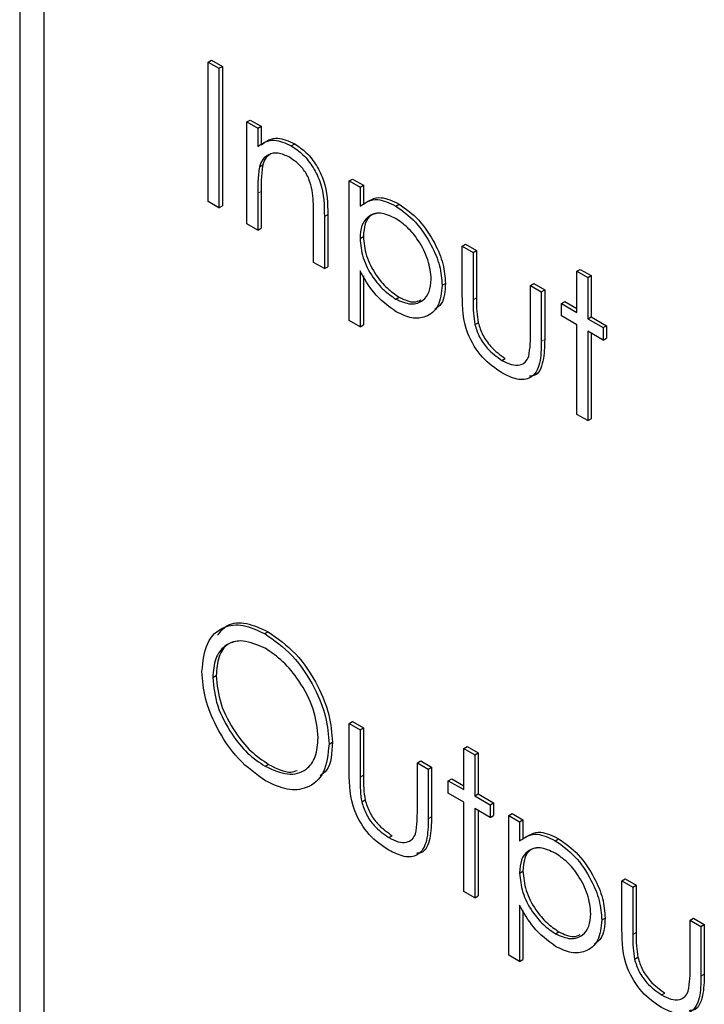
# Paper-space layout 'Blatt4' of a CAD drawing. Header units: millimetres. Extents: x 5 to 418, y 2 to 292.
# Tile 29 of 77: x 85.51 to 89.11, y 178.06 to 183.25. Entities that reach past the tile are written whole.
import ezdxf

# ---------------------------------------------------------------- set-up
doc = ezdxf.new("R2010")
doc.units = ezdxf.units.MM

psp = doc.layouts.new('Blatt4')

# ---------------------------------------------------------------- linework, layer by layer
at = {"color": 7, "linetype": 'Continuous', "lineweight": 25}
for p, q in [((85.5073, 186.0316), (85.5073, 169.4966)), ((85.6335, 185.9003), (85.6335, 169.5695)), ((86.4993, 183.0248), (86.517, 183.035)), ((86.4993, 183.0248), (86.5564, 182.9918)), ((86.4993, 182.2899), (86.4993, 183.0248)), ((86.517, 183.035), (86.5741, 183.002)), ((86.5564, 182.9918), (86.5741, 183.002)), ((86.5564, 182.9918), (86.5564, 182.2569)), ((86.5741, 183.002), (86.5741, 182.2671)), ((86.7033, 182.7092), (86.721, 182.7194)), ((86.7033, 182.7092), (86.7604, 182.6762)), ((86.7033, 182.1721), (86.7033, 182.7092)), ((86.721, 182.7194), (86.7781, 182.6864)), ((86.7604, 182.6762), (86.7781, 182.6864)), ((86.7604, 182.6762), (86.7604, 182.5793)), ((86.7781, 182.6864), (86.7781, 182.5895)), ((86.9373, 182.5835), (86.955, 182.5937)), ((86.7692, 182.4724), (86.7869, 182.4826)), ((87.2418, 182.3983), (87.2594, 182.4085)), ((87.2418, 182.3983), (87.2989, 182.3653)), ((87.2418, 181.6634), (87.2418, 182.3983)), ((87.2594, 182.4085), (87.3166, 182.3755)), ((87.2989, 182.3653), (87.3166, 182.3755)), ((87.2989, 182.3653), (87.2989, 182.266)), ((87.3166, 182.3755), (87.3166, 182.2762)), ((86.7604, 182.3333), (86.7604, 182.1392)), ((86.7781, 182.3435), (86.7781, 182.1494)), ((86.5564, 182.2569), (86.4993, 182.2899)), ((86.5564, 182.2569), (86.5741, 182.2671)), ((87.4868, 182.2663), (87.5045, 182.2765)), ((87.0541, 181.9696), (87.0541, 182.2222)), ((87.1112, 182.2109), (87.1112, 181.9366)), ((87.1289, 182.2211), (87.1289, 181.9468)), ((86.7604, 182.1392), (86.7033, 182.1721)), ((86.7604, 182.1392), (86.7781, 182.1494)), ((87.2989, 182.0956), (87.3166, 182.1058)), ((87.8374, 182.0545), (87.855, 182.0647)), ((87.8374, 182.0545), (87.8945, 182.0215)), ((87.8374, 181.7979), (87.8374, 182.0545)), ((87.855, 182.0647), (87.9122, 182.0317)), ((87.8945, 182.0215), (87.9122, 182.0317)), ((87.8945, 182.0215), (87.8945, 181.7724)), ((87.9122, 182.0317), (87.9122, 181.7826)), ((87.1112, 181.9366), (87.0541, 181.9696)), ((87.1112, 181.9366), (87.1289, 181.9468)), ((87.2989, 181.9256), (87.2989, 181.6304)), ((87.3166, 181.8979), (87.3166, 181.6406)), ((88.4411, 181.9226), (88.4588, 181.9328)), ((88.4411, 181.9226), (88.4982, 181.8896)), ((88.4411, 181.7059), (88.4411, 181.9226)), ((88.4588, 181.9328), (88.5159, 181.8999)), ((88.4982, 181.8896), (88.5159, 181.8999)), ((88.5159, 181.8999), (88.5159, 181.6832)), ((87.7313, 181.8486), (87.749, 181.8589)), ((88.1964, 181.8472), (88.214, 181.8574)), ((88.1964, 181.5981), (88.1964, 181.8472)), ((88.1964, 181.8472), (88.2535, 181.8142)), ((88.214, 181.8574), (88.2711, 181.8245)), ((88.4982, 181.8896), (88.4982, 181.6729)), ((88.2535, 181.8142), (88.2711, 181.8245)), ((88.2535, 181.8142), (88.2535, 181.5528)), ((88.2711, 181.8245), (88.2711, 181.563)), ((87.4872, 181.7761), (87.5048, 181.7863)), ((88.3595, 181.753), (88.3772, 181.7632)), ((88.3595, 181.6871), (88.3595, 181.753)), ((88.3595, 181.753), (88.4411, 181.7059)), ((88.3772, 181.7632), (88.4411, 181.7263)), ((87.2989, 181.6304), (87.2418, 181.6634)), ((87.2989, 181.6304), (87.3166, 181.6406)), ((87.9035, 181.6416), (87.9212, 181.6518)), ((88.4411, 181.64), (88.3595, 181.6871)), ((88.4411, 181.1689), (88.4411, 181.64)), ((88.4982, 181.6729), (88.5159, 181.6832)), ((88.4982, 181.6729), (88.5798, 181.6258)), ((88.5159, 181.6832), (88.5975, 181.636)), ((88.5798, 181.5599), (88.4982, 181.607)), ((88.4982, 181.607), (88.4982, 181.1359)), ((88.5159, 181.5968), (88.5159, 181.1461)), ((88.5798, 181.6258), (88.5975, 181.636)), ((88.5798, 181.6258), (88.5798, 181.5599)), ((88.5975, 181.636), (88.5975, 181.5701)), ((88.5798, 181.5599), (88.5975, 181.5701)), ((88.0463, 181.4533), (88.064, 181.4635)), ((88.4982, 181.1359), (88.4411, 181.1689)), ((88.4982, 181.1359), (88.5159, 181.1461)), ((86.7971, 180.0138), (86.8148, 180.024)), ((86.5238, 179.7824), (86.5415, 179.7926)), ((87.2418, 179.5404), (87.2594, 179.5506)), ((87.2418, 179.5404), (87.2989, 179.5074)), ((87.2418, 179.2838), (87.2418, 179.5404)), ((87.2594, 179.5506), (87.3166, 179.5176)), ((87.2989, 179.5074), (87.3166, 179.5176)), ((87.3166, 179.5176), (87.3166, 179.2685)), ((87.2989, 179.5074), (87.2989, 179.2583)), ((87.1357, 179.4323), (87.1534, 179.4425)), ((87.8455, 179.4086), (87.8632, 179.4188)), ((87.8455, 179.4086), (87.9026, 179.3756)), ((87.8455, 179.1919), (87.8455, 179.4086)), ((87.8632, 179.4188), (87.9203, 179.3858)), ((87.9026, 179.3756), (87.9203, 179.3858)), ((87.9026, 179.3756), (87.9026, 179.1589)), ((87.9203, 179.3858), (87.9203, 179.1691)), ((86.7999, 179.315), (86.8176, 179.3252)), ((87.6008, 179.3332), (87.6184, 179.3434)), ((87.6008, 179.0841), (87.6008, 179.3332)), ((87.6008, 179.3332), (87.6579, 179.3002)), ((87.6184, 179.3434), (87.6755, 179.3104)), ((87.6579, 179.3002), (87.6755, 179.3104)), ((87.6755, 179.3104), (87.6755, 179.0489)), ((87.6579, 179.3002), (87.6579, 179.0387)), ((87.7639, 179.239), (87.7816, 179.2492)), ((87.7639, 179.173), (87.7639, 179.239)), ((87.7639, 179.239), (87.8455, 179.1919)), ((87.7816, 179.2492), (87.8455, 179.2123)), ((87.8455, 179.1259), (87.7639, 179.173)), ((87.9026, 179.1589), (87.9203, 179.1691)), ((87.9026, 179.1589), (87.9842, 179.1118)), ((87.9203, 179.1691), (88.0019, 179.122)), ((87.3079, 179.1276), (87.3256, 179.1378)), ((87.8455, 178.6548), (87.8455, 179.1259)), ((87.9842, 179.1118), (88.0019, 179.122)), ((87.9842, 179.1118), (87.9842, 179.0458)), ((88.0019, 179.122), (88.0019, 179.056)), ((87.9842, 179.0458), (87.9026, 179.0929)), ((87.9026, 179.0929), (87.9026, 178.6219)), ((87.9203, 179.0827), (87.9203, 178.6321)), ((87.9842, 179.0458), (88.0019, 179.056)), ((88.0821, 179.0553), (88.0998, 179.0655)), ((88.0821, 179.0553), (88.1392, 179.0223)), ((88.0821, 178.3204), (88.0821, 179.0553)), ((88.0998, 179.0655), (88.1569, 179.0325)), ((88.1392, 179.0223), (88.1569, 179.0325)), ((88.1392, 179.0223), (88.1392, 178.9229)), ((88.1569, 179.0325), (88.1569, 178.9331)), ((87.4507, 178.9393), (87.4684, 178.9495)), ((88.3272, 178.9232), (88.3448, 178.9334)), ((88.1392, 178.7526), (88.1569, 178.7628)), ((88.6777, 178.7114), (88.6954, 178.7216)), ((88.6777, 178.7114), (88.7348, 178.6785)), ((88.6777, 178.4548), (88.6777, 178.7114)), ((88.6954, 178.7216), (88.7525, 178.6887)), ((88.7348, 178.6785), (88.7525, 178.6887)), ((88.7525, 178.6887), (88.7525, 178.4396)), ((87.9026, 178.6219), (87.8455, 178.6548)), ((87.9026, 178.6219), (87.9203, 178.6321)), ((88.7348, 178.6785), (88.7348, 178.4294)), ((88.1392, 178.5826), (88.1392, 178.2874)), ((88.1569, 178.5549), (88.1569, 178.2976)), ((88.5717, 178.5056), (88.5893, 178.5158)), ((89.0367, 178.5042), (89.0544, 178.5144)), ((89.0367, 178.5042), (89.0938, 178.4712)), ((89.0367, 178.2551), (89.0367, 178.5042)), ((89.0544, 178.5144), (89.1115, 178.4814)), ((89.0938, 178.4712), (89.1115, 178.4814)), ((89.1115, 178.4814), (89.1115, 178.22)), ((88.3275, 178.4331), (88.3452, 178.4433)), ((89.0938, 178.4712), (89.0938, 178.2098)), ((88.1392, 178.2874), (88.0821, 178.3204)), ((88.1392, 178.2874), (88.1569, 178.2976)), ((88.7439, 178.2986), (88.7616, 178.3088)), ((88.8867, 178.1103), (88.9044, 178.1205))]:
    psp.add_line(p, q, dxfattribs=at)
at = {"color": 7, "linetype": 'Continuous', "lineweight": 18}
for p, q in [((86.7604, 182.3333), (86.7781, 182.3435)), ((87.1112, 182.2109), (87.1289, 182.2211)), ((87.8945, 181.7724), (87.9122, 181.7826)), ((88.2535, 181.5528), (88.2711, 181.563)), ((87.2989, 179.2583), (87.3166, 179.2685)), ((87.6579, 179.0387), (87.6755, 179.0489)), ((88.7348, 178.4294), (88.7525, 178.4396)), ((89.0938, 178.2098), (89.1115, 178.22))]:
    psp.add_line(p, q, dxfattribs=at)
at = {"color": 7, "linetype": 'Continuous', "lineweight": 25}
for points, knots in [([(86.7781, 182.5895), (86.8052, 182.6076), (86.8537, 182.64), (86.924, 182.6078), (86.955, 182.5937)], [0, 0, 0, 0, 0.559145, 1, 1, 1, 1]), ([(86.7604, 182.5793), (86.7875, 182.5974), (86.8361, 182.6298), (86.9063, 182.5976), (86.9373, 182.5835)], [0, 0, 0, 0, 0.559145, 1, 1, 1, 1]), ([(86.9373, 182.5835), (86.9582, 182.5693), (86.9999, 182.541), (87.0546, 182.4708), (87.1101, 182.3529), (87.1108, 182.2694), (87.1112, 182.2109)], [0, 0, 0, 0, 0.187021, 0.373894, 0.560612, 1, 1, 1, 1]), ([(86.955, 182.5937), (86.9759, 182.5795), (87.0176, 182.5512), (87.0723, 182.481), (87.1278, 182.3631), (87.1285, 182.2796), (87.1289, 182.2211)], [0, 0, 0, 0, 0.187021, 0.373894, 0.560612, 1, 1, 1, 1]), ([(86.9274, 182.5232), (86.9072, 182.5325), (86.8669, 182.5509), (86.8196, 182.5405), (86.7852, 182.515), (86.7745, 182.4866), (86.7692, 182.4724)], [0, 0, 0, 0, 0.279554, 0.559375, 0.779692, 1, 1, 1, 1]), ([(86.8302, 182.542), (86.8212, 182.5362), (86.8013, 182.5234), (86.792, 182.4971), (86.7869, 182.4826)], [0, 0, 0, 0, 0.4498374, 1, 1, 1, 1]), ([(87.0474, 182.3483), (87.0428, 182.368), (87.0337, 182.4074), (86.9923, 182.4783), (86.952, 182.5062), (86.9274, 182.5232)], [0, 0, 0, 0, 0.2812103, 0.5613298, 1, 1, 1, 1]), ([(86.7692, 182.4724), (86.766, 182.4474), (86.7603, 182.4029), (86.7604, 182.3546), (86.7604, 182.3333)], [0, 0, 0, 0, 0.55964, 1, 1, 1, 1]), ([(86.7869, 182.4826), (86.7837, 182.4576), (86.778, 182.4131), (86.778, 182.3648), (86.7781, 182.3435)], [0, 0, 0, 0, 0.55964, 1, 1, 1, 1]), ([(87.0541, 182.2222), (87.0542, 182.2451), (87.0545, 182.2859), (87.0495, 182.3292), (87.0474, 182.3483)], [0, 0, 0, 0, 0.560267, 1, 1, 1, 1]), ([(87.3166, 182.2762), (87.3455, 182.2947), (87.3973, 182.3279), (87.4716, 182.2922), (87.5045, 182.2765)], [0, 0, 0, 0, 0.55842, 1, 1, 1, 1]), ([(87.2989, 182.266), (87.3278, 182.2845), (87.3797, 182.3177), (87.454, 182.282), (87.4868, 182.2663)], [0, 0, 0, 0, 0.55842, 1, 1, 1, 1]), ([(87.4868, 182.2663), (87.5225, 182.241), (87.5938, 182.1903), (87.6734, 182.0697), (87.7236, 181.9502), (87.7287, 181.8825), (87.7313, 181.8486)], [0, 0, 0, 0, 0.279625, 0.559427, 0.779701, 1, 1, 1, 1]), ([(87.5045, 182.2765), (87.5401, 182.2512), (87.6115, 182.2005), (87.691, 182.0799), (87.7413, 181.9604), (87.7464, 181.8927), (87.749, 181.8589)], [0, 0, 0, 0, 0.279625, 0.559427, 0.779701, 1, 1, 1, 1]), ([(87.4863, 182.2006), (87.4587, 182.2131), (87.4037, 182.2381), (87.3416, 182.2168), (87.3043, 182.1675), (87.3007, 182.1196), (87.2989, 182.0956)], [0, 0, 0, 0, 0.279747, 0.559315, 0.779524, 1, 1, 1, 1]), ([(87.3878, 182.2275), (87.3777, 182.2256), (87.3496, 182.2202), (87.3224, 182.1765), (87.3185, 182.1294), (87.3166, 182.1058)], [0, 0, 0, 0, 0.2198472, 0.6096872, 1, 1, 1, 1]), ([(87.6742, 181.8809), (87.6704, 181.9144), (87.6628, 181.9816), (87.6125, 182.0806), (87.5505, 182.1568), (87.5077, 182.186), (87.4863, 182.2006)], [0, 0, 0, 0, 0.279395, 0.559096, 0.779513, 1, 1, 1, 1]), ([(87.3166, 182.1058), (87.3196, 182.0723), (87.3257, 182.0054), (87.3777, 181.9058), (87.4404, 181.8306), (87.4834, 181.8011), (87.5048, 181.7863)], [0, 0, 0, 0, 0.279662, 0.558877, 0.779457, 1, 1, 1, 1]), ([(87.2989, 182.0956), (87.3019, 182.0621), (87.308, 181.9952), (87.36, 181.8956), (87.4227, 181.8204), (87.4657, 181.7909), (87.4872, 181.7761)], [0, 0, 0, 0, 0.279662, 0.558877, 0.779457, 1, 1, 1, 1]), ([(87.4886, 181.7094), (87.4472, 181.7396), (87.373, 181.7939), (87.3216, 181.8853), (87.2989, 181.9256)], [0, 0, 0, 0, 0.558464, 1, 1, 1, 1]), ([(87.4872, 181.7761), (87.5144, 181.7644), (87.5688, 181.7408), (87.6299, 181.7624), (87.667, 181.8111), (87.6718, 181.8576), (87.6742, 181.8809)], [0, 0, 0, 0, 0.279632, 0.559248, 0.77977, 1, 1, 1, 1]), ([(87.7313, 181.8486), (87.7272, 181.8097), (87.7188, 181.7319), (87.6524, 181.6793), (87.5729, 181.6691), (87.5167, 181.6959), (87.4886, 181.7094)], [0, 0, 0, 0, 0.279534, 0.559268, 0.77956, 1, 1, 1, 1]), ([(87.749, 181.8589), (87.7463, 181.818), (87.7422, 181.7558), (87.7052, 181.7305), (87.6926, 181.7219)], [0, 0, 0, 0, 0.658015, 1, 1, 1, 1]), ([(88.0458, 181.3877), (88.0104, 181.4114), (87.9399, 181.4585), (87.841, 181.623), (87.8387, 181.7315), (87.8374, 181.7979)], [0, 0, 0, 0, 0.280971, 0.559788, 1, 1, 1, 1]), ([(87.5048, 181.7863), (87.5328, 181.7729), (87.5757, 181.7523), (87.6073, 181.7664), (87.6183, 181.7714)], [0, 0, 0, 0, 0.650574, 1, 1, 1, 1]), ([(87.8945, 181.7724), (87.8944, 181.7488), (87.8943, 181.7067), (87.9007, 181.6615), (87.9035, 181.6416)], [0, 0, 0, 0, 0.560364, 1, 1, 1, 1]), ([(87.9122, 181.7826), (87.9121, 181.759), (87.912, 181.7169), (87.9184, 181.6717), (87.9212, 181.6518)], [0, 0, 0, 0, 0.560364, 1, 1, 1, 1]), ([(87.9035, 181.6416), (87.9106, 181.6196), (87.9246, 181.5754), (87.9758, 181.5029), (88.0196, 181.4721), (88.0463, 181.4533)], [0, 0, 0, 0, 0.280131, 0.560553, 1, 1, 1, 1]), ([(87.9212, 181.6518), (87.9282, 181.6298), (87.9423, 181.5856), (87.9935, 181.5131), (88.0373, 181.4823), (88.064, 181.4635)], [0, 0, 0, 0, 0.280131, 0.560553, 1, 1, 1, 1]), ([(88.1869, 181.4727), (88.1904, 181.4949), (88.1966, 181.5347), (88.1964, 181.5787), (88.1964, 181.5981)], [0, 0, 0, 0, 0.559401, 1, 1, 1, 1]), ([(88.2535, 181.5528), (88.253, 181.513), (88.2519, 181.4338), (88.2072, 181.3549), (88.1276, 181.3464), (88.0731, 181.3739), (88.0458, 181.3877)], [0, 0, 0, 0, 0.281496, 0.559649, 0.779301, 1, 1, 1, 1]), ([(88.2711, 181.563), (88.2702, 181.5241), (88.2684, 181.4469), (88.2369, 181.3726), (88.1992, 181.3708), (88.1917, 181.3705)], [0, 0, 0, 0, 0.44844, 0.891555, 1, 1, 1, 1]), ([(88.0463, 181.4533), (88.0629, 181.4449), (88.0959, 181.428), (88.1383, 181.4266), (88.1704, 181.4413), (88.1814, 181.4622), (88.1869, 181.4727)], [0, 0, 0, 0, 0.280274, 0.560018, 0.780094, 1, 1, 1, 1]), ([(86.4667, 179.815), (86.4725, 179.8683), (86.4843, 179.9749), (86.5714, 180.0538), (86.6813, 180.0673), (86.7585, 180.0316), (86.7971, 180.0138)], [0, 0, 0, 0, 0.279726, 0.5593256, 0.7796806, 1, 1, 1, 1]), ([(86.5492, 180.006), (86.5652, 180.0257), (86.6021, 180.071), (86.7001, 180.0761), (86.7766, 180.0414), (86.8148, 180.024)], [0, 0, 0, 0, 0.277419, 0.638739, 1, 1, 1, 1]), ([(86.7999, 179.9368), (86.7597, 179.954), (86.6794, 179.9883), (86.5875, 179.9595), (86.5324, 179.8872), (86.5267, 179.8173), (86.5238, 179.7824)], [0, 0, 0, 0, 0.279628, 0.559349, 0.779632, 1, 1, 1, 1]), ([(86.7971, 180.0138), (86.847, 179.979), (86.9467, 179.9093), (87.0582, 179.7407), (87.1259, 179.5736), (87.1324, 179.4794), (87.1357, 179.4323)], [0, 0, 0, 0, 0.279768, 0.559358, 0.779578, 1, 1, 1, 1]), ([(86.8148, 180.024), (86.8646, 179.9892), (86.9644, 179.9195), (87.0759, 179.7509), (87.1436, 179.5838), (87.1501, 179.4896), (87.1534, 179.4425)], [0, 0, 0, 0, 0.279768, 0.559358, 0.779578, 1, 1, 1, 1]), ([(86.6705, 179.9762), (86.6471, 179.9727), (86.5968, 179.9652), (86.5506, 179.8962), (86.5445, 179.8271), (86.5415, 179.7926)], [0, 0, 0, 0, 0.30342, 0.651643, 1, 1, 1, 1]), ([(87.0786, 179.4655), (87.0737, 179.5149), (87.0639, 179.6139), (86.9865, 179.7598), (86.8948, 179.8712), (86.8315, 179.915), (86.7999, 179.9368)], [0, 0, 0, 0, 0.279465, 0.558868, 0.779514, 1, 1, 1, 1]), ([(86.8022, 179.2383), (86.7529, 179.273), (86.6543, 179.3426), (86.5446, 179.5098), (86.4769, 179.675), (86.4701, 179.7683), (86.4667, 179.815)], [0, 0, 0, 0, 0.279663, 0.55935, 0.779639, 1, 1, 1, 1]), ([(86.5238, 179.7824), (86.5286, 179.7332), (86.5384, 179.6349), (86.6153, 179.4907), (86.7055, 179.3784), (86.7684, 179.3361), (86.7999, 179.315)], [0, 0, 0, 0, 0.279411, 0.559073, 0.779478, 1, 1, 1, 1]), ([(86.5415, 179.7926), (86.5463, 179.7434), (86.5561, 179.6451), (86.633, 179.5009), (86.7231, 179.3887), (86.7861, 179.3463), (86.8176, 179.3252)], [0, 0, 0, 0, 0.279411, 0.559073, 0.779478, 1, 1, 1, 1]), ([(86.7999, 179.315), (86.8403, 179.297), (86.9211, 179.261), (87.0147, 179.2874), (87.0698, 179.3604), (87.0757, 179.4304), (87.0786, 179.4655)], [0, 0, 0, 0, 0.279831, 0.559391, 0.779652, 1, 1, 1, 1]), ([(87.1357, 179.4323), (87.1301, 179.3785), (87.1189, 179.271), (87.0283, 179.1969), (86.9186, 179.1826), (86.841, 179.2197), (86.8022, 179.2383)], [0, 0, 0, 0, 0.279634, 0.559342, 0.779598, 1, 1, 1, 1]), ([(87.1534, 179.4425), (87.1505, 179.3853), (87.1466, 179.3065), (87.1017, 179.2733), (87.0895, 179.2642)], [0, 0, 0, 0, 0.727297, 1, 1, 1, 1]), ([(86.8176, 179.3252), (86.8594, 179.3036), (86.9156, 179.2747), (86.958, 179.2897), (86.9688, 179.2936)], [0, 0, 0, 0, 0.7447, 1, 1, 1, 1]), ([(87.4502, 178.8736), (87.4148, 178.8973), (87.3443, 178.9445), (87.2454, 179.109), (87.2431, 179.2174), (87.2418, 179.2838)], [0, 0, 0, 0, 0.280971, 0.559788, 1, 1, 1, 1]), ([(87.2989, 179.2583), (87.2988, 179.2347), (87.2987, 179.1926), (87.3051, 179.1474), (87.3079, 179.1276)], [0, 0, 0, 0, 0.560364, 1, 1, 1, 1]), ([(87.3166, 179.2685), (87.3165, 179.2449), (87.3164, 179.2028), (87.3228, 179.1576), (87.3256, 179.1378)], [0, 0, 0, 0, 0.560364, 1, 1, 1, 1]), ([(87.3079, 179.1276), (87.315, 179.1055), (87.329, 179.0614), (87.3802, 178.9889), (87.424, 178.9581), (87.4507, 178.9393)], [0, 0, 0, 0, 0.280131, 0.560553, 1, 1, 1, 1]), ([(87.3256, 179.1378), (87.3326, 179.1157), (87.3467, 179.0716), (87.3979, 178.9991), (87.4417, 178.9683), (87.4684, 178.9495)], [0, 0, 0, 0, 0.280131, 0.560553, 1, 1, 1, 1]), ([(87.5913, 178.9586), (87.5948, 178.9809), (87.601, 179.0207), (87.6008, 179.0647), (87.6008, 179.0841)], [0, 0, 0, 0, 0.559401, 1, 1, 1, 1]), ([(87.6755, 179.0489), (87.6746, 179.0101), (87.6728, 178.9328), (87.6413, 178.8586), (87.6035, 178.8568), (87.5961, 178.8564)], [0, 0, 0, 0, 0.4484615, 0.8915552, 1, 1, 1, 1]), ([(87.6579, 179.0387), (87.6574, 178.9989), (87.6563, 178.9197), (87.6116, 178.8408), (87.532, 178.8324), (87.4775, 178.8599), (87.4502, 178.8736)], [0, 0, 0, 0, 0.28151, 0.55965, 0.779302, 1, 1, 1, 1]), ([(87.4507, 178.9393), (87.4673, 178.9308), (87.5003, 178.914), (87.5427, 178.9125), (87.5748, 178.9272), (87.5858, 178.9482), (87.5913, 178.9586)], [0, 0, 0, 0, 0.280274, 0.560018, 0.780094, 1, 1, 1, 1]), ([(88.1392, 178.9229), (88.1682, 178.9415), (88.22, 178.9746), (88.2943, 178.939), (88.3272, 178.9232)], [0, 0, 0, 0, 0.558411, 1, 1, 1, 1]), ([(88.1569, 178.9331), (88.1859, 178.9517), (88.2377, 178.9848), (88.312, 178.9492), (88.3448, 178.9334)], [0, 0, 0, 0, 0.558411, 1, 1, 1, 1]), ([(88.3272, 178.9232), (88.3628, 178.8979), (88.4342, 178.8473), (88.5137, 178.7267), (88.5639, 178.6072), (88.5691, 178.5395), (88.5717, 178.5056)], [0, 0, 0, 0, 0.279625, 0.559428, 0.7797, 1, 1, 1, 1]), ([(88.3448, 178.9334), (88.3805, 178.9081), (88.4519, 178.8575), (88.5314, 178.7369), (88.5816, 178.6174), (88.5868, 178.5497), (88.5893, 178.5158)], [0, 0, 0, 0, 0.279625, 0.559428, 0.7797, 1, 1, 1, 1]), ([(88.3266, 178.8576), (88.2991, 178.8701), (88.244, 178.8951), (88.182, 178.8738), (88.1446, 178.8245), (88.141, 178.7766), (88.1392, 178.7526)], [0, 0, 0, 0, 0.279747, 0.559315, 0.779524, 1, 1, 1, 1]), ([(88.2282, 178.8845), (88.218, 178.8826), (88.1899, 178.8772), (88.1628, 178.8335), (88.1589, 178.7864), (88.1569, 178.7628)], [0, 0, 0, 0, 0.2198472, 0.6096872, 1, 1, 1, 1]), ([(88.5146, 178.5379), (88.5108, 178.5714), (88.5032, 178.6385), (88.4529, 178.7376), (88.3909, 178.8138), (88.3481, 178.843), (88.3266, 178.8576)], [0, 0, 0, 0, 0.279396, 0.559095, 0.779513, 1, 1, 1, 1]), ([(88.1392, 178.7526), (88.1423, 178.7191), (88.1484, 178.6522), (88.2004, 178.5526), (88.2631, 178.4774), (88.3061, 178.4479), (88.3275, 178.4331)], [0, 0, 0, 0, 0.279662, 0.558877, 0.779455, 1, 1, 1, 1]), ([(88.1569, 178.7628), (88.16, 178.7293), (88.166, 178.6624), (88.2181, 178.5628), (88.2808, 178.4876), (88.3237, 178.4581), (88.3452, 178.4433)], [0, 0, 0, 0, 0.279662, 0.558877, 0.779455, 1, 1, 1, 1]), ([(88.3289, 178.3663), (88.2875, 178.3966), (88.2134, 178.4508), (88.162, 178.5422), (88.1392, 178.5826)], [0, 0, 0, 0, 0.558464, 1, 1, 1, 1]), ([(88.3275, 178.4331), (88.3547, 178.4213), (88.4092, 178.3978), (88.4703, 178.4194), (88.5074, 178.4681), (88.5122, 178.5146), (88.5146, 178.5379)], [0, 0, 0, 0, 0.2796321, 0.5592482, 0.7797702, 1, 1, 1, 1]), ([(88.5717, 178.5056), (88.5675, 178.4667), (88.5592, 178.3888), (88.4927, 178.3363), (88.4133, 178.3261), (88.3571, 178.3529), (88.3289, 178.3663)], [0, 0, 0, 0, 0.279535, 0.55927, 0.77956, 1, 1, 1, 1]), ([(88.5893, 178.5158), (88.5867, 178.4749), (88.5826, 178.4128), (88.5456, 178.3875), (88.533, 178.3788)], [0, 0, 0, 0, 0.658015, 1, 1, 1, 1]), ([(88.3452, 178.4433), (88.3731, 178.4299), (88.4161, 178.4092), (88.4477, 178.4234), (88.4587, 178.4283)], [0, 0, 0, 0, 0.650574, 1, 1, 1, 1]), ([(88.8862, 178.0447), (88.8508, 178.0683), (88.7802, 178.1155), (88.6813, 178.28), (88.6791, 178.3885), (88.6777, 178.4548)], [0, 0, 0, 0, 0.280971, 0.559788, 1, 1, 1, 1]), ([(88.7348, 178.4294), (88.7348, 178.4058), (88.7347, 178.3637), (88.7411, 178.3185), (88.7439, 178.2986)], [0, 0, 0, 0, 0.560364, 1, 1, 1, 1]), ([(88.7525, 178.4396), (88.7525, 178.416), (88.7524, 178.3739), (88.7588, 178.3287), (88.7616, 178.3088)], [0, 0, 0, 0, 0.560364, 1, 1, 1, 1]), ([(88.7439, 178.2986), (88.7509, 178.2765), (88.765, 178.2324), (88.8162, 178.1599), (88.86, 178.1291), (88.8867, 178.1103)], [0, 0, 0, 0, 0.280129, 0.560553, 1, 1, 1, 1]), ([(88.7616, 178.3088), (88.7686, 178.2867), (88.7827, 178.2426), (88.8338, 178.1701), (88.8776, 178.1393), (88.9044, 178.1205)], [0, 0, 0, 0, 0.280129, 0.560553, 1, 1, 1, 1]), ([(89.0273, 178.1297), (89.0308, 178.1519), (89.037, 178.1917), (89.0368, 178.2357), (89.0367, 178.2551)], [0, 0, 0, 0, 0.559401, 1, 1, 1, 1]), ([(89.1115, 178.22), (89.1106, 178.1811), (89.1087, 178.1039), (89.0772, 178.0296), (89.0395, 178.0278), (89.0321, 178.0275)], [0, 0, 0, 0, 0.4484615, 0.8915552, 1, 1, 1, 1]), ([(89.0938, 178.2098), (89.0933, 178.1699), (89.0923, 178.0908), (89.0476, 178.0118), (88.9679, 178.0034), (88.9135, 178.0309), (88.8862, 178.0447)], [0, 0, 0, 0, 0.28151, 0.55965, 0.779302, 1, 1, 1, 1]), ([(88.8867, 178.1103), (88.9032, 178.1019), (88.9363, 178.085), (88.9787, 178.0836), (89.0108, 178.0983), (89.0218, 178.1192), (89.0273, 178.1297)], [0, 0, 0, 0, 0.280274, 0.560018, 0.780094, 1, 1, 1, 1])]:
    psp.add_open_spline(points, degree=3, knots=knots, dxfattribs=at)

doc.saveas('drawing.dxf')
